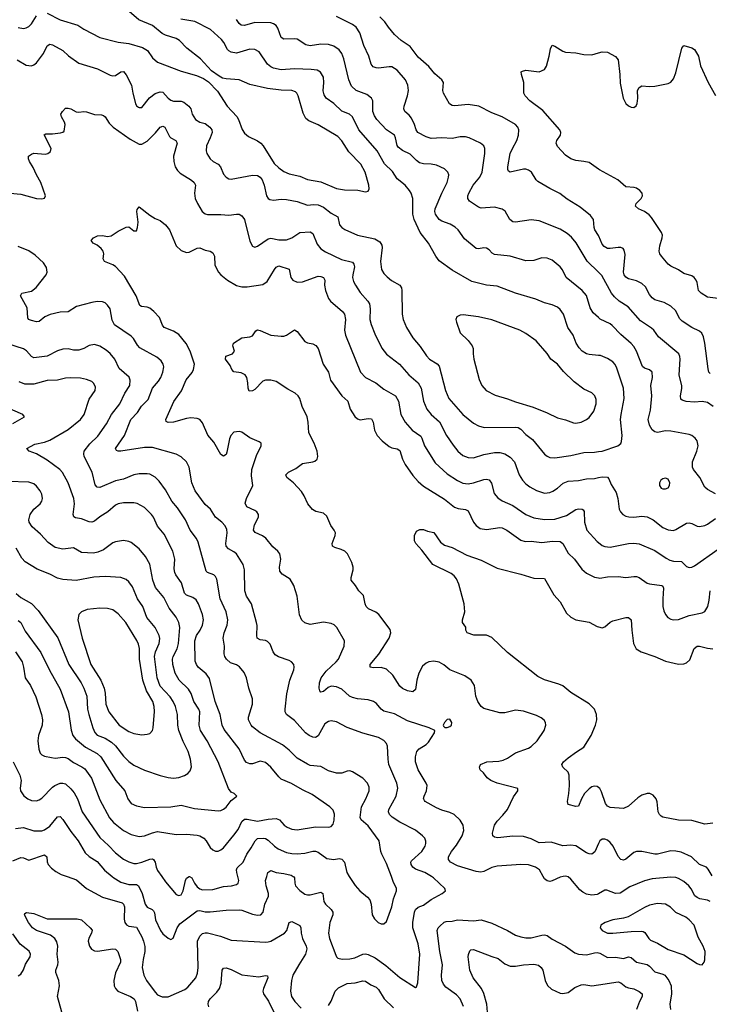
# Model space of a CAD drawing. Header units: inches. Extents: x 884691 to 1028259, y 526745 to 653629.
# Tile 77 of 241: x 895601 to 900844, y 629029 to 636507. Entities that reach past the tile are written whole.
import ezdxf

# ---------------------------------------------------------------- set-up
doc = ezdxf.new("R2010")
doc.units = ezdxf.units.IN
doc.header["$MEASUREMENT"] = 0
for name, color, linetype in [('A8692', 7, 'Continuous'), ('A8693', 7, 'Continuous'), ('A9602', 7, 'Continuous'), ('A9603', 7, 'Continuous')]:
    doc.layers.add(name, color=color, linetype=linetype)

msp = doc.modelspace()

# ---------------------------------------------------------------- linework, layer by layer
at = {"layer": 'A8692', "color": 6}
for points, elevation in [([(895962.5, 630000), (896034.3, 629974.3), (896110.1, 629910), (896230, 629842.3), (896379.3, 629799.3), (896390.5, 629790.5), (896398.9, 629770), (896395, 629675), (896400.8, 629650), (896413.2, 629633.2), (896430, 629623.1), (896490, 629614.9), (896530, 629541.9), (896541.7, 629510), (896551.6, 629468.4), (896553.6, 629430), (896539.3, 629370), (896531.7, 629310), (896544.2, 629250), (896565.8, 629210), (896630, 629121.7), (896650, 629101.4), (896685, 629085), (896730, 629086.1), (896857.3, 629142.7), (896879.2, 629160.8), (896939.6, 629230), (896953.5, 629266.5), (896959.3, 629310), (896953.6, 629510), (896970, 629545.9), (896990, 629567), (897010, 629573.1), (897030, 629571.9), (897126.7, 629546.7), (897210, 629516.4), (897470, 629500.4), (897490, 629503), (897510, 629510.2), (897614.5, 629570), (897631.7, 629590), (897650, 629651.4), (897670, 629659.2), (897730, 629628.9), (897738.9, 629610), (897741, 629570), (897749.9, 629530), (897779.7, 629470), (897784.7, 629450), (897773.5, 629410), (897722.2, 629330), (897678, 629250), (897667.9, 629210), (897661.1, 629130), (897667.3, 629090), (897691.7, 629051.7), (897740.1, 629000.1)], 3000), ([(896303.6, 630000), (896310, 629994.7), (896370, 629958), (896430, 629939), (896490, 629940.1), (896503.3, 629930), (896532.2, 629870), (896555.7, 629790), (896570, 629768.4), (896608.7, 629748.7), (896618.7, 629738.7), (896625.4, 629725.4), (896634.9, 629670), (896672.9, 629590), (896690, 629563.7), (896730, 629531.2), (896750, 629521.3), (896768.1, 629531.9), (896799.3, 629610), (896819.2, 629640.8), (896950, 629739.4), (896970, 629742), (897010, 629732.7), (897050, 629730.8), (897170, 629744.8), (897270, 629746.8), (897290, 629744), (897370, 629713), (897410, 629706.6), (897433.9, 629710), (897451.7, 629728.3), (897464.3, 629790), (897492.1, 629850), (897492.8, 629870), (897474.9, 629930), (897470.5, 629970), (897479.3, 630000)], 3100), ([(896681.6, 630000), (896710, 629959.4), (896790, 629864.4), (896810, 629854.8), (896830, 629860.8), (896843.9, 629890), (896860.9, 629970), (896870, 629987.1), (896888.9, 630000)], 3200), ([(896891.4, 630000), (896910, 629990.6), (896930, 629949.7), (896950, 629921.4), (896970, 629905.4), (896990, 629898.3), (897070, 629900.4), (897150, 629924.2), (897211.4, 629928.6), (897250, 629940.4), (897261.7, 629950), (897267.2, 629970), (897259.4, 630000)], 3200), ([(897682.1, 630000), (897691.4, 629990), (897691.9, 629950), (897698.7, 629930), (897730, 629892.7), (897770, 629866.3), (897790, 629859.8), (897810, 629860), (897890, 629880.8), (897906.8, 629870), (897913.6, 629810), (897926.9, 629790), (897967.9, 629750), (897980.6, 629730), (897980.9, 629710), (897958.7, 629650), (897948.1, 629570), (897957.2, 629530), (898003.7, 629403.7), (898010.1, 629390.1), (898020.9, 629380.9), (898052.4, 629372.4), (898110, 629375), (898150, 629382.9), (898210, 629410), (898230, 629411.7), (898250, 629406.6), (898302.7, 629382.7), (898384.8, 629324.8), (898490, 629234.2), (898610, 629156.1), (898618.4, 629161.6), (898626.7, 629193.3), (898642.6, 629410), (898631.2, 629490), (898589.6, 629610), (898590, 629650), (898602, 629730), (898610, 629750.5), (898630, 629767.8), (898670, 629781.9), (898730, 629825), (898812.7, 629870), (898837.3, 629890), (898831.9, 629910), (898747.8, 629990), (898731.3, 630000)], 3100), ([(898106.4, 630000), (898151.1, 629931.1), (898186.5, 629890), (898244.2, 629844.2), (898262, 629822), (898274.2, 629790), (898280.8, 629710), (898297.6, 629677.6), (898326.2, 629650), (898350, 629639.8), (898370, 629639.5), (898390, 629658), (898431.2, 629768.8), (898443.4, 629830), (898465.3, 629890), (898464.8, 629910), (898441.2, 629961.2), (898426.7, 630000)], 3200), ([(899733, 630000), (899710, 629995.3), (899650, 629967.2), (899630, 629963), (899610, 629966.5), (899590, 629983.6), (899580.7, 630000)], 3000), ([(900000, 629869.4), (899990, 629864.2), (899950, 629859.6), (899910, 629866.8), (899881.1, 629881.1), (899859.6, 629899.6), (899790, 629978.7), (899770, 629996.4), (899759.8, 630000)], 3000), ([(895920.7, 628970), (895888.1, 629090), (895905.1, 629170), (895899, 629210), (895875.3, 629270), (895875.6, 629290), (895891.2, 629328.8), (895894.3, 629350), (895885.8, 629410), (895890.2, 629470), (895884.5, 629504.5), (895868.6, 629530), (895835.1, 629555.1), (895730, 629589), (895699.8, 629610), (895669.2, 629650), (895638, 629710), (895640.9, 629719.1), (895653.3, 629726.7), (895710, 629719), (895810, 629678.7), (896037.7, 629677.7), (896071.4, 629670), (896137.5, 629610), (896151.3, 629591.3), (896146.9, 629570), (896127.4, 629532.6), (896122.8, 629510), (896130.9, 629470.9), (896148.1, 629448.1), (896170, 629436.3), (896193, 629433), (896310, 629449.8), (896330, 629447.5), (896346.4, 629430), (896367.5, 629370), (896368.1, 629350), (896328.9, 629268.9), (896318, 629210), (896320.1, 629170), (896328.9, 629148.9), (896348.5, 629128.5), (896443.4, 629090), (896470.7, 629070), (896481.8, 629050), (896496.8, 628976.8)], 2900), ([(898973.9, 629013.9), (898949.5, 629070), (898920.7, 629100.7), (898840.9, 629160.9), (898823.6, 629183.6), (898811.2, 629210), (898807.7, 629250), (898816.2, 629330), (898796.1, 629430), (898774.5, 629590), (898783.1, 629610), (898796.1, 629623.9), (898827.8, 629652.2), (898842.7, 629657.3), (898890, 629659.9), (898930, 629670.8), (899050, 629664.4), (899110, 629670), (899190, 629646), (899310, 629589.4), (899370, 629555.7), (899410, 629541.6), (899450, 629534), (899490, 629533.4), (899570, 629555), (899590, 629557.4), (899610, 629551.8), (899650, 629523.7), (899750.6, 629470.6), (899820.6, 629420.6), (899849, 629409), (899910, 629404.2), (899970, 629420.7), (899990, 629422), (900000, 629419.9)], 3000), ([(895590, 629245.4), (895610, 629257.3), (895630, 629290.2), (895645.8, 629334.2), (895680.5, 629390), (895682.8, 629410), (895672.3, 629432.3), (895605.4, 629485.4), (895550, 629565.7)], 3000), ([(899156.4, 628970), (899152.1, 629030), (899130.7, 629110.7), (899111.1, 629150), (899049.2, 629230), (899023.4, 629290), (899009.9, 629390), (899012, 629408), (899023.5, 629436.5), (899030, 629442.2), (899050, 629446.3), (899190, 629391.5), (899237.3, 629377.3), (899290, 629337.2), (899330, 629320.2), (899370, 629318.2), (899430, 629328.8), (899510, 629333.6), (899545.8, 629325.8), (899564.7, 629310), (899577.1, 629290), (899595.8, 629210), (899612.5, 629172.5), (899644.7, 629144.7), (899710, 629113.8), (899730.4, 629110.4), (899770, 629119.9), (899821.9, 629158.1), (899870, 629178), (899890, 629180.6), (899950, 629168.6), (900000, 629176.3)], 2900), ([(897040.2, 629010), (897035.1, 629030), (897037.6, 629050), (897048.8, 629070), (897099.5, 629120.5), (897120.7, 629150), (897133.6, 629190), (897140.9, 629290), (897150, 629304.1), (897170, 629306.8), (897210, 629294.3), (897290, 629254), (897419.1, 629239.1), (897470, 629249.3), (897486.2, 629246.2), (897488, 629230), (897454.9, 629150), (897450.2, 629130), (897454, 629110), (897493, 629053), (897590, 628855.3)], 2900), ([(897950, 629020.3), (897970, 629052.4), (898000.4, 629130), (898025.1, 629154.9), (898090, 629186.5), (898152.5, 629192.5), (898210, 629206.9), (898230, 629205.3), (898270, 629177.9), (898310, 629159), (898330, 629142), (898372.8, 629070), (898442.9, 629002.9)], 3000)]:
    msp.add_lwpolyline(points, dxfattribs=dict(at, elevation=elevation))
at = {"layer": 'A8693', "color": 6}
for points, elevation in [([(895590, 636447.7), (895630, 636441.4), (895650, 636444.1), (895670, 636455), (895690, 636476.5), (895730, 636536.2)], 3300), ([(895810, 636555.6), (895910, 636504.8), (896044.5, 636464.5), (896090, 636434.9), (896210, 636370.9), (896350, 636336.4), (896430, 636327.2), (896535.5, 636295.5), (896572, 636272), (896610, 636217.2), (896650, 636183.8), (896830, 636115.6), (896944.3, 636084.3), (896999.4, 636059.4), (897036.1, 636036.1), (897105.3, 635965.3), (897179.1, 635850), (897252.8, 635772.8), (897265.6, 635750), (897293.6, 635673.6), (897310, 635646.1), (897339.6, 635619.6), (897410, 635586), (897434, 635570), (897452.5, 635550), (897535.8, 635415.8), (897570, 635383.3), (897610, 635355.4), (897650, 635337.4), (897730, 635317.8), (897790, 635293.2), (897890, 635274.9), (898010, 635224.7), (898070, 635215.3), (898172.8, 635212.8), (898230, 635200.7), (898250, 635203.8), (898258, 635222), (898255.4, 635250), (898226.4, 635350), (898194.4, 635410), (898103.3, 635503.3), (898050, 635586.4), (898019.3, 635619.3), (897870, 635709.4), (897799.9, 635739.9), (897777.7, 635757.7), (897757.3, 635797.3), (897718.2, 635930), (897708.9, 635948.9), (897698.4, 635958.4), (897669.2, 635969.2), (897590, 635970.7), (897485.2, 635985.2), (897350, 636016.2), (897270, 636050.8), (897170, 636057.4), (897144, 636064), (897117.4, 636077.4), (897058.6, 636118.6), (896975.2, 636210), (896871.6, 636291.6), (896816.5, 636350), (896790, 636365.5), (896708.5, 636388.5), (896683.2, 636403.2), (896610, 636463.6), (896506.2, 636506.2), (896432.6, 636570)], 3300), ([(900000, 633957.2), (899930, 633963.9), (899910, 633970), (899878.2, 633990), (899854.4, 634014.4), (899832.4, 634050), (899807.3, 634110), (899768.1, 634170), (899734.2, 634270), (899710, 634305.6), (899690, 634323.7), (899650, 634342.7), (899590, 634358), (899524.6, 634384.6), (899370, 634430.8), (899230, 634483), (899150, 634490.9), (899038.5, 634518.5), (898890, 634604.6), (898790, 634676.9), (898763.4, 634710), (898708, 634810), (898644.9, 634890), (898600.4, 634990), (898588.6, 635030), (898588.7, 635150), (898575.9, 635190), (898564.5, 635210), (898530.9, 635250), (898470, 635297.9), (898434.5, 635354.5), (898373.7, 635413.7), (898318.3, 635510), (898178.3, 635670), (898130, 635770), (898109.2, 635789.2), (898050, 635812.4), (897990, 635869.7), (897930.8, 635910.8), (897915.4, 635935.4), (897907.3, 635967.3), (897914.4, 636030), (897911.1, 636070), (897888.5, 636108.5), (897862.8, 636122.8), (897817.6, 636130), (897690, 636134.4), (897590, 636127.3), (897530, 636139.9), (897509.3, 636149.3), (897485.4, 636170), (897422.3, 636262.3), (897390, 636279.7), (897350, 636282.2), (897250, 636253.4), (897210, 636259.4), (897190.1, 636270.1), (897180.9, 636280.9), (897153.1, 636333.1), (897135.5, 636355.5), (897052, 636432), (896932.4, 636492.4), (896826.5, 636510)], 3200), ([(900000, 634246), (899960.8, 634280.8), (899938.4, 634318.4), (899910, 634411.3), (899876.3, 634450), (899754.9, 634550), (899728, 634608), (899710.5, 634630.5), (899650, 634679.9), (899610, 634696.5), (899570, 634698.4), (899510, 634679.4), (899450, 634675.7), (899330, 634711.3), (899210, 634723.3), (899193.2, 634733.2), (899170, 634759), (899150, 634773.2), (899130, 634774.7), (899090, 634767.2), (899070, 634770.6), (898981.6, 634841.6), (898935.3, 634910), (898911.9, 634931.9), (898873.5, 634953.5), (898810, 634976.6), (898790.7, 634990), (898763, 635030), (898757.9, 635050), (898759.6, 635070), (898810.5, 635189.5), (898851, 635271), (898861.8, 635310), (898862.2, 635330), (898856, 635350), (898830, 635375.6), (898770, 635403.3), (898730, 635410.6), (898670, 635411.3), (898641.1, 635421.1), (898617.6, 635437.6), (898570, 635485.8), (898510, 635514.8), (898478.6, 635538.6), (898470, 635550.9), (898459, 635610), (898449.5, 635629.5), (898390.3, 635670.3), (898316.6, 635750), (898297.8, 635777.8), (898284.7, 635810), (898284.6, 635890), (898276.7, 635910), (898239.2, 635939.2), (898158.4, 635970), (898123, 636003), (898103.5, 636050), (898065.9, 636210), (898049.8, 636249.8), (898030, 636278.5), (897990, 636306), (897950, 636318), (897890, 636321), (897809.4, 636309.4), (897777.3, 636317.3), (897710, 636359), (897690, 636362.9), (897610, 636358.5), (897590, 636370.7), (897562.5, 636442.5), (897550, 636463.2), (897530, 636476.8), (897510, 636482.6), (897390, 636484.9), (897310, 636462.6), (897286, 636466), (897270, 636477.5), (897249, 636509)], 3100), ([(900000, 634589.9), (899914.4, 634674.4), (899832.1, 634812.1), (899795.6, 634855.6), (899763.7, 634883.7), (899710, 634916.4), (899550, 634980.1), (899490, 634987.9), (899370.3, 634970.3), (899350, 634972.9), (899327.2, 634990), (899292.9, 635052.9), (899269.2, 635069.2), (899210, 635083.5), (899110, 635074.9), (899090, 635083.2), (899021.7, 635130), (899007.9, 635150), (899008.8, 635170), (899016.6, 635190), (899049.1, 635250), (899098.6, 635310), (899116, 635350), (899138.1, 635490), (899136.9, 635530), (899128.9, 635548.9), (899103.6, 635570), (899018.1, 635610), (898990, 635618.3), (898950, 635617.6), (898890, 635605.2), (898810, 635609.6), (898730, 635605.6), (898690, 635616.7), (898628.9, 635650), (898615.1, 635670), (898603.7, 635710), (898579.8, 635759.8), (898562.1, 635782.1), (898529.9, 635810), (898520.7, 635830), (898523, 635850), (898550.2, 635930), (898556.3, 635970), (898551.5, 636010), (898532.9, 636050), (898470, 636124.4), (898430, 636149), (898410, 636150.2), (898330, 636139.2), (898310, 636140.3), (898287.5, 636150), (898273.5, 636170), (898255.3, 636230), (898218.4, 636310), (898188.1, 636408.1), (898159.3, 636450), (898130.4, 636470.4), (898010, 636532.4)], 3000), ([(900000, 634868.3), (899973.8, 634910), (899967.1, 634930), (899964.3, 634990), (899940.5, 635020.5), (899862.6, 635082.6), (899763.1, 635143.1), (899706.7, 635186.7), (899630, 635224.6), (899538.9, 635278.9), (899527.1, 635290), (899491, 635350), (899470, 635364.6), (899450, 635371), (899430, 635370.9), (899330, 635350), (899317.9, 635357.9), (899311, 635370), (899312, 635390), (899330.4, 635490), (899346.8, 635530), (899381.1, 635590), (899394.1, 635630), (899394.5, 635670), (899387.1, 635690), (899370, 635710.5), (899269.4, 635769.4), (899190, 635800.6), (899090.7, 635850.7), (899010, 635863.1), (898910, 635853.4), (898890, 635855.9), (898867.5, 635867.5), (898823.4, 635950), (898817.6, 635970), (898822.6, 636030), (898811.5, 636050), (898756.2, 636096.2), (898710.4, 636150.4), (898630, 636222.1), (898570, 636303.8), (898500.5, 636350), (898450, 636395.6), (898403.9, 636450), (898376.6, 636490), (898339, 636530)], 2900), ([(895582.4, 636202.4), (895650, 636161.8), (895690, 636156), (895710, 636163.5), (895730, 636180.2), (895782.4, 636250), (895810, 636309), (895830, 636321.2), (895850, 636315.7), (895930, 636272.8), (895972.3, 636232.3), (896050, 636177.2), (896192.8, 636132.8), (896290, 636084.9), (896310, 636080.6), (896330, 636084.1), (896370, 636111.4), (896390, 636114.3), (896410, 636089.6), (896452.2, 636010), (896460.7, 635950), (896482, 635870), (896490, 635853.4), (896503.4, 635843.4), (896510, 635839.3), (896530, 635840.4), (896587.5, 635912.5), (896630, 635946.1), (896670, 635958.3), (896690, 635955.7), (896730, 635910.1), (896750, 635895.4), (896770, 635888.1), (896830, 635888.4), (896850, 635880.1), (896887.5, 635850), (896903.4, 635830), (896912.6, 635790), (896939, 635750), (896969.9, 635729.9), (897010, 635718.2), (897046.6, 635690), (897061.5, 635670), (897063.3, 635650), (897050.3, 635610), (897022.5, 635550), (897018.2, 635510), (897023.1, 635490), (897050, 635449.7), (897071.3, 635431.3), (897110, 635409), (897127.7, 635390), (897150, 635334.7), (897170, 635310), (897190, 635298.7), (897210, 635295.9), (897370, 635325.3), (897410, 635323.5), (897430, 635312.2), (897445.3, 635290), (897459.8, 635250), (897476.8, 635170), (897489.1, 635150), (897502.3, 635142.3), (897530, 635136.5), (897590, 635143.2), (897630, 635141.9), (897710, 635127.5), (897790, 635097.5), (897835.8, 635104.2), (897870, 635100.1), (897910, 635082.2), (897970, 635039), (898020.6, 635010), (898032.7, 634950), (898049.7, 634929.7), (898072.9, 634912.9), (898170, 634869.6), (898301.8, 634841.8), (898339, 634819), (898354.6, 634794.6), (898357.5, 634777.5), (898343.3, 634670), (898352.2, 634610), (898370, 634579.9), (898393.6, 634553.6), (898427.1, 634527.1), (898490, 634490.8), (898502.8, 634470), (898506.3, 634450), (898507.8, 634270), (898515.9, 634230), (898541.6, 634170), (898589.5, 634090), (898644.6, 634024.6), (898693.7, 633953.7), (898715.6, 633930), (898774.6, 633894.6), (898790, 633876.3), (898837, 633690), (898863.1, 633630), (898970, 633508.3), (899050, 633443.5), (899090, 633423.1), (899131.1, 633411.1), (899370, 633412.7), (899390, 633409.4), (899410, 633397.7), (899450, 633356.7), (899499.4, 633319.4), (899590, 633208.2), (899610, 633192.1), (899630, 633183.3), (899670, 633180.6), (899790, 633197.1), (899890, 633219.9), (899970, 633222), (900000, 633226.5)], 3200), ([(900000, 635372.7), (899930, 635421.7), (899890, 635431.2), (899830, 635437.5), (899790, 635450.4), (899750, 635477.7), (899690, 635543.9), (899679.5, 635570), (899684, 635590), (899712.7, 635630), (899714.5, 635650), (899706.3, 635670), (899577.7, 635817.7), (899478.9, 635890), (899444.3, 635930), (899434.4, 635950), (899433.5, 636030), (899414.7, 636090), (899413.3, 636110), (899422.8, 636117.2), (899450, 636123), (899549.2, 636110.8), (899590, 636127.8), (899604.7, 636155.3), (899625.8, 636230), (899635.4, 636284.6), (899650, 636312.4), (899670, 636306.7), (899729.1, 636269.1), (899750, 636261.5), (899830, 636256.2), (899890, 636241.6), (899950, 636239.2), (900000, 636254.6)], 2800), ([(895530, 635190.8), (895610, 635182.2), (895730, 635149.2), (895770, 635146.6), (895790, 635152.8), (895797.1, 635170), (895762.1, 635270), (895728.2, 635330), (895704.2, 635384.2), (895675.5, 635430), (895667.4, 635450), (895668.3, 635470), (895690, 635486.9), (895710, 635493.6), (895794.4, 635485.6), (895814.3, 635490), (895834.5, 635505.5), (895840.7, 635530), (895788.3, 635631.7), (895800.2, 635639.8), (895850, 635640.1), (895912.3, 635647.7), (895928.1, 635651.9), (895938.3, 635661.7), (895947.6, 635710), (895943, 635730), (895918.7, 635770), (895915.2, 635790), (895926, 635810), (895950, 635835.3), (895970, 635835.9), (895990, 635829.7), (896030, 635807.5), (896050, 635803.7), (896089.6, 635810.4), (896110, 635808.2), (896170, 635786.6), (896223.4, 635783.4), (896238.6, 635778.6), (896251.8, 635770), (896281, 635721), (896310.9, 635690), (896440.5, 635600.5), (896510, 635561.8), (896530, 635561.6), (896570, 635584.9), (896633.3, 635646.7), (896670, 635692), (896690, 635699), (896703.4, 635690), (896739.5, 635619.5), (896749.1, 635609.1), (896788.5, 635590), (896798.4, 635570), (896770.3, 635470), (896772, 635430), (896784.4, 635390), (896801.7, 635361.7), (896821.4, 635341.4), (896907.9, 635287.9), (896928.8, 635270), (896936.8, 635250), (896930.8, 635190), (896936, 635150), (896951.8, 635111.8), (896988.8, 635050), (897010, 635033.5), (897030, 635026.9), (897130, 635028.6), (897190, 635022.2), (897250, 635031.3), (897270, 635029), (897290, 635016.8), (897309.5, 634989.5), (897350, 634824.9), (897370, 634786.8), (897390, 634780.8), (897410, 634787.2), (897490, 634843), (897510, 634847), (897570, 634835.3), (897630, 634836.5), (897670.8, 634849.2), (897730, 634891.2), (897810, 634895.6), (897830, 634884.3), (897862.8, 634802.8), (897890, 634767), (897924.9, 634744.9), (898046.8, 634686.8), (898130, 634665.9), (898141.9, 634650), (898145.6, 634630), (898132.8, 634570), (898132.1, 634550), (898139.6, 634519.6), (898153.8, 634490), (898190, 634435.8), (898248.7, 634370), (898259.3, 634350), (898265.8, 634310), (898263.4, 634230), (898271.9, 634191.9), (898300.3, 634120.3), (898353, 634013), (898390, 633966), (898487.7, 633890), (898559.6, 633810), (898630, 633749.5), (898652.6, 633710), (898670.2, 633610), (898695.8, 633550), (898729.5, 633510), (898793.7, 633453.7), (898846, 633350), (898896, 633276), (898932.4, 633230), (898970, 633197), (899010, 633182.3), (899050, 633180.6), (899130, 633205.7), (899210, 633219.2), (899250, 633221.2), (899290, 633210.5), (899330, 633183.8), (899362.4, 633150), (899397.7, 633050), (899424.5, 633010), (899450, 632982), (899479.3, 632959.3), (899530, 632930.8), (899590, 632910.8), (899630, 632916.7), (899653.3, 632926.7), (899689.8, 632950.2), (899733.4, 632986.6), (899770, 633002.3), (899850, 633008.7), (899910, 633019.6), (899970, 633022.6), (900000, 633029.2)], 3100), ([(899580.7, 630000), (899551.4, 630051.4), (899521.4, 630070), (899470, 630088), (899410.8, 630090.8), (899230, 630078.8), (899190, 630067.9), (899130, 630037.5), (899107.4, 630032.6), (899070, 630038.3), (898930, 630081.8), (898877.1, 630110), (898860.9, 630130), (898862.1, 630150), (898883.1, 630190), (898921.5, 630238.5), (898965.5, 630310), (898978.7, 630350), (898973, 630390), (898949.1, 630429.1), (898904.6, 630470), (898870, 630487.3), (898810, 630504), (898770, 630520.5), (898684.8, 630570), (898678.3, 630578.3), (898671.9, 630591.9), (898675.1, 630610), (898692.9, 630650), (898698.2, 630690), (898690.6, 630710), (898629.2, 630810), (898609.4, 630870), (898609, 630910), (898619.4, 630950), (898636.8, 630970), (898690, 631002.1), (898710, 631020.7), (898753.6, 631090), (898757.7, 631110), (898713.5, 631130), (898550, 631182.8), (898450, 631236.6), (898370, 631256.1), (898350, 631270), (898314.4, 631314.4), (898290, 631330), (898250, 631341.5), (898170, 631349.3), (898130, 631359.7), (898109.3, 631370), (898050, 631421.9), (898010, 631441.2), (897970, 631445.4), (897945.2, 631434.8), (897910, 631404.8), (897890, 631400.4), (897881.7, 631410), (897877.7, 631430), (897881.2, 631470), (897893.9, 631510), (897930, 631560.7), (898007.6, 631630), (898023.9, 631650), (898067.6, 631750), (898069.2, 631790), (898011.3, 631891.3), (897990.8, 631910.8), (897970, 631921.9), (897910, 631931.1), (897810, 631914.2), (897770, 631926), (897747, 631947), (897728, 631988), (897710.8, 632130), (897684.5, 632210), (897657.4, 632257.4), (897595.9, 632295.9), (897579.5, 632319.5), (897576.8, 632350), (897586.1, 632410), (897578.7, 632450), (897564, 632470), (897524.7, 632504.7), (897473, 632570), (897447.3, 632587.3), (897392.5, 632612.5), (897378.7, 632630), (897385.3, 632670), (897416.6, 632730), (897416, 632750), (897403.1, 632770), (897390, 632779.5), (897327.6, 632807.6), (897315.4, 632835.4), (897324.4, 632870), (897373.1, 632970), (897362.9, 633042.9), (897365.5, 633090), (897402.4, 633197.6), (897437.2, 633270), (897437.7, 633290), (897421.2, 633301.2), (897350, 633330.9), (897290, 633373.5), (897270, 633379.1), (897230, 633373.6), (897205.1, 633350), (897195.8, 633324.2), (897177.2, 633222.8), (897170, 633205.8), (897150, 633192.2), (897130, 633203.9), (897077.9, 633297.9), (897032.7, 633352.7), (896990, 633446.6), (896970, 633470), (896950, 633478.2), (896902.6, 633482.6), (896870, 633478.4), (896770, 633451.4), (896730, 633448.3), (896716, 633456), (896711.7, 633470), (896773.6, 633606.4), (896830.8, 633689.2), (896867, 633773), (896911.5, 633828.5), (896923.1, 633850), (896930.2, 633890), (896898.3, 633990), (896867.2, 634047.2), (896810, 634115.3), (896770, 634142.5), (896699.9, 634170), (896687.8, 634187.8), (896664.2, 634244.2), (896621.7, 634290), (896590, 634315.6), (896570, 634324.6), (896528.1, 634328.1), (896515.3, 634335.3), (896488, 634410), (896399, 634559), (896330, 634632), (896310, 634644.8), (896244.8, 634670), (896237.1, 634690), (896240.7, 634730), (896235, 634750), (896221.3, 634770), (896190, 634794.2), (896160.5, 634810), (896144.4, 634830), (896163.6, 634850), (896194, 634866), (896230, 634867.5), (896270, 634860.2), (896295.6, 634864.4), (896350, 634901.3), (896410, 634932.6), (896430, 634932.8), (896470, 634904), (896490, 634904.2), (896498.1, 634930), (896501.7, 634970), (896491.8, 635050), (896494.7, 635065.3), (896510, 635086.3), (896590, 635021.5), (896630, 634998), (896670, 634983), (896710, 634950.1), (896739.5, 634910), (896791, 634790), (896830, 634754.4), (896870, 634738.6), (896890, 634740.9), (896950, 634772), (896970, 634773.5), (897010, 634757), (897050, 634750.4), (897070, 634737.5), (897081.7, 634710), (897083.7, 634643.7), (897113.8, 634590), (897131.5, 634570), (897180.8, 634530), (897250, 634489.6), (897290, 634479.2), (897330, 634478), (897450, 634496.1), (897481.7, 634518.3), (897537.2, 634610), (897550, 634626.9), (897570, 634636.6), (897650, 634613.5), (897662.3, 634550), (897677.7, 634530), (897710, 634512.7), (897750, 634517.2), (897870, 634558.4), (897890, 634557.8), (897910.4, 634550), (897921, 634530), (897919.2, 634490), (897926.6, 634450), (897947.9, 634390), (897965, 634370), (898055.3, 634290), (898070.3, 634270), (898076.9, 634230), (898071.3, 634150), (898078.5, 634110), (898191.5, 633830), (898229, 633789), (898309.1, 633749.1), (898370, 633701.4), (898458.4, 633650), (898481.7, 633610), (898499.5, 633510), (898530.8, 633450), (898585.8, 633390), (898650, 633343.6), (898658.9, 633330), (898679.7, 633270), (898760.6, 633140.6), (898850, 633058.7), (898930, 633006.8), (898970, 632988), (899010, 632981.5), (899050, 632988.8), (899130, 633016.3), (899150, 633017.9), (899170, 633011.8), (899186.9, 632986.9), (899207.6, 632910), (899236.1, 632876.1), (899270, 632853.9), (899350, 632816.5), (899450, 632749.3), (899510, 632723.1), (899590, 632711.9), (899670, 632714.1), (899757.7, 632742.3), (899830, 632787.5), (899850, 632792), (899877.8, 632790), (899885.8, 632785.8), (899892.7, 632772.7), (899893.5, 632690), (899911.4, 632631.4), (899990, 632544.9), (900000, 632537.3)], 3000), ([(898731.3, 630000), (898682.1, 630030), (898610, 630054.8), (898590.2, 630070), (898576.7, 630090), (898573.8, 630110), (898580, 630120), (898658.2, 630190), (898684.2, 630230), (898689.7, 630250), (898688.8, 630268.8), (898679.8, 630290), (898662.6, 630310), (898610, 630351.2), (898490, 630411.9), (898431.6, 630451.6), (898411.2, 630471.2), (898404, 630490), (898407.8, 630510), (898462.7, 630610), (898476.9, 630670), (898468.6, 630710), (898408.4, 630850), (898401.7, 630890), (898396.9, 630990), (898390.4, 631010.4), (898370, 631034.1), (898330, 631056.9), (898210, 631087.8), (898090, 631131.6), (898010, 631173.5), (897970, 631181.6), (897950, 631178.2), (897921.6, 631158.4), (897870, 631068.2), (897850, 631056.2), (897830, 631058.1), (897802, 631070), (897773, 631090), (897690, 631185.3), (897629.9, 631230), (897619, 631250), (897618.5, 631270), (897631.8, 631388.2), (897655.4, 631490), (897685.4, 631570), (897688.8, 631590), (897684.8, 631610), (897667.3, 631630), (897650, 631640.2), (897569.3, 631669.3), (897544.3, 631684.3), (897527.1, 631707.1), (897504.3, 631764.3), (897485.9, 631785.9), (897470, 631793.1), (897430, 631797.5), (897407.4, 631810), (897402.8, 631830), (897405.9, 631905.9), (897401, 631930), (897362.5, 632070), (897326.3, 632130), (897311.6, 632170), (897310.5, 632330), (897299.7, 632370), (897250, 632449.9), (897230, 632466.2), (897188.5, 632488.5), (897171.9, 632510), (897168.6, 632530), (897177.8, 632610), (897174.9, 632634.9), (897162.9, 632662.9), (897139.2, 632690), (897090.5, 632730), (897052, 632790), (897010, 632824.1), (896934.8, 632930), (896910.8, 632990), (896890, 633109.8), (896870, 633148.4), (896830, 633187.2), (896790, 633207.4), (896610, 633257.9), (896550, 633257.2), (896370.2, 633230.2), (896349.7, 633230), (896336, 633236), (896330.7, 633250), (896397.1, 633350), (896446.4, 633470), (896495.8, 633524.2), (896527.7, 633572.3), (896577, 633623), (896612.1, 633707.9), (896657.6, 633762.4), (896674.6, 633790), (896689.8, 633830), (896695.8, 633870), (896692, 633892), (896677.4, 633917.4), (896644.9, 633944.9), (896515.2, 634015.2), (896496.5, 634036.5), (896466.4, 634086.4), (896450, 634103.5), (896323.2, 634190), (896304.6, 634224.6), (896290, 634310.4), (896270, 634340.1), (896250, 634356.3), (896230, 634365.4), (896190, 634368), (896150, 634359.8), (896032.1, 634327.9), (895970.6, 634289.4), (895910, 634285), (895832.2, 634267.8), (895793.7, 634250), (895750, 634214.8), (895730, 634212.4), (895690, 634222.5), (895669.6, 634229.6), (895662.8, 634242.8), (895658.3, 634318.3), (895607, 634410), (895617.4, 634430), (895690, 634445.9), (895726.9, 634473.1), (895803.3, 634570), (895810.2, 634590), (895805.7, 634625.7), (895781.1, 634661.1), (895719.8, 634719.8), (895671.5, 634751.5), (895590, 634785.7)], 3100), ([(900000, 630249.5), (899972.3, 630187.7), (899949.3, 630170.7), (899930, 630171.2), (899910, 630179.2), (899830, 630232.7), (899790, 630237.2), (899730, 630232.7), (899641, 630261), (899550, 630255.2), (899490, 630286.4), (899430, 630305.1), (899350, 630306.8), (899234.7, 630294.7), (899210, 630298.7), (899196.9, 630310), (899194.2, 630330), (899210.3, 630390), (899230, 630420.6), (899274.1, 630465.9), (899308.4, 630510), (899355.7, 630604.3), (899388.8, 630650), (899388.2, 630668.2), (899230, 630709), (899182.2, 630730), (899154.2, 630750), (899127.9, 630787.9), (899102.6, 630810), (899095.6, 630830), (899103.9, 630850), (899152.3, 630870), (899243.9, 630876.1), (899276.8, 630883.2), (899310, 630898.2), (899370, 630940.3), (899470, 630974.9), (899490, 630986.2), (899535, 631030), (899589.2, 631110), (899600.8, 631150), (899597.6, 631170), (899586.9, 631186.9), (899565, 631205), (899530, 631222.3), (899430, 631254.9), (899370, 631262.6), (899290, 631243.8), (899250, 631242.7), (899130, 631276.9), (899110, 631290.9), (899083.5, 631330), (899069, 631370), (899057.3, 631450), (899032.4, 631492.4), (898985, 631525), (898870.9, 631570), (898826.5, 631606.5), (898790, 631627.2), (898750, 631634.2), (898710.5, 631629.5), (898690, 631620.1), (898663.6, 631596.4), (898635.9, 631544.1), (898621.3, 631490), (898610, 631421.3), (898590, 631403.2), (898550, 631408.9), (898510, 631427.9), (898490, 631444.5), (898438.8, 631530), (898390, 631575), (898350, 631586.1), (898290, 631584), (898264.5, 631590), (898264.9, 631610), (898332.2, 631687.8), (898410.2, 631810), (898422.4, 631850), (898417.1, 631877.1), (898330.7, 631990.7), (898307.9, 632007.9), (898253.5, 632033.5), (898235.1, 632050), (898226.4, 632070), (898214.1, 632134.1), (898179.1, 632170), (898154.2, 632210), (898121.5, 632250), (898120.1, 632270), (898136.9, 632330), (898136.2, 632350), (898125.7, 632385.7), (898094.1, 632450), (898074, 632470), (898044.2, 632484.2), (897997.8, 632497.8), (897978.7, 632510), (897976.9, 632530), (897999.2, 632590), (898001.4, 632610), (897992.8, 632630), (897966.7, 632666.7), (897937.1, 632737.1), (897910, 632760.2), (897852.6, 632772.6), (897827.3, 632787.3), (897791.4, 632831.4), (897764.4, 632890), (897743.2, 632923.2), (897683.7, 632990), (897632.4, 633030), (897624.1, 633050), (897645.1, 633070), (897700.4, 633099.6), (897750, 633136.8), (897830, 633149), (897844.9, 633155.1), (897861.9, 633170), (897868.1, 633190), (897861.4, 633230), (897840.8, 633290), (897798.6, 633370), (897793.4, 633450), (897786.1, 633490), (897748.1, 633570), (897730.6, 633630.6), (897719.2, 633650), (897695, 633670), (897640.3, 633700.3), (897550, 633760.3), (897510, 633770.6), (897470.3, 633769.7), (897450, 633762.4), (897390, 633699.8), (897370, 633688.4), (897346.9, 633686.9), (897337.2, 633710), (897336.8, 633750), (897329.2, 633789.2), (897316.5, 633810), (897285.5, 633825.5), (897230, 633832.9), (897214.3, 633850), (897200.2, 633880.2), (897166.3, 633930), (897167.9, 633952.1), (897219.6, 633970), (897234.7, 633990), (897222, 634030), (897225.6, 634050), (897289.1, 634090.9), (897350, 634099.2), (897370, 634106.6), (897396.3, 634143.7), (897408.1, 634151.9), (897430, 634147.3), (897510, 634111), (897590, 634103), (897610, 634103.5), (897630, 634110.2), (897690, 634152.4), (897710, 634138), (897770, 634063.4), (897790, 634051.9), (897830, 634044.4), (897853.6, 634033.6), (897869.1, 634009.1), (897908.1, 633890), (897949, 633830), (897964.8, 633770), (898050, 633650.8), (898095, 633610), (898113.2, 633550), (898150, 633494.7), (898170, 633476.4), (898190, 633469.3), (898250, 633477.6), (898275.1, 633475.1), (898288.6, 633450), (898298, 633390), (898319.9, 633350), (898357.3, 633310), (898410, 633266.3), (898430, 633256), (898470, 633247.4), (898490, 633236.1), (898510.2, 633170.2), (898532.4, 633130), (898590, 633046.5), (898630, 633001.1), (898670, 632964.8), (898830, 632866), (898906.2, 632806.2), (898934.1, 632794.1), (898990, 632786.8), (899010, 632777.1), (899051.1, 632691.1), (899070, 632666.9), (899102.8, 632642.8), (899150, 632635.2), (899250, 632649.6), (899270, 632647.5), (899305.4, 632630), (899410, 632555.1), (899443.7, 632543.7), (899490, 632546.6), (899570, 632537), (899652.2, 632547.8), (899710, 632544.6), (899729.2, 632529.2), (899770, 632456.8), (899817.9, 632410), (899873.7, 632333.7), (899910, 632303.4), (899970, 632272.4), (900000, 632267.1)], 2900), ([(898426.7, 630000), (898390, 630098.1), (898353, 630170), (898346.1, 630190), (898334.1, 630270), (898250, 630385.2), (898195.8, 630430), (898189, 630449), (898199.7, 630530), (898233.5, 630590), (898258.2, 630650), (898258.1, 630678.1), (898244.9, 630710), (898210, 630746.3), (898130, 630796), (898110, 630802.1), (898090, 630800.6), (898050, 630785.6), (898010, 630785.8), (897950, 630802), (897890, 630836.4), (897810, 630844.3), (897790, 630852.7), (897710, 630899.2), (897650, 630960.1), (897599.7, 630999.7), (897428.6, 631090), (897370, 631136.6), (897360.1, 631150), (897341.3, 631190), (897340, 631210), (897370.2, 631310), (897371.6, 631350), (897343.5, 631430), (897326.3, 631510), (897306.6, 631550), (897272.8, 631592.8), (897250, 631606.7), (897203.7, 631623.7), (897173.1, 631650), (897159.7, 631670), (897155.6, 631690), (897158.6, 631750), (897148.6, 631810), (897156.1, 631850), (897177.9, 631910), (897183.4, 631950), (897169.8, 632010), (897124.3, 632110), (897098.9, 632258.9), (897090, 632277.2), (897076.4, 632290), (897030, 632307.6), (897019.9, 632319.9), (896958.1, 632538.1), (896946.3, 632566.3), (896898.1, 632630), (896860.5, 632710), (896800.3, 632800.3), (896758.8, 632850), (896710, 632937.6), (896662.5, 633002.5), (896630, 633032.3), (896590, 633055.2), (896570, 633059.4), (896510, 633058), (896470, 633050.3), (896390, 633016.4), (896330, 633004.4), (896210, 632953.1), (896190, 632955.8), (896174.2, 632974.2), (896153, 633070), (896091.8, 633190), (896088.1, 633210), (896091.9, 633230), (896134.9, 633285.1), (896194.8, 633345.2), (896261.2, 633438.8), (896300.3, 633510), (896362.6, 633590), (896400.9, 633670), (896438.1, 633730), (896442.1, 633770), (896432.4, 633792.4), (896358.1, 633858.1), (896323.4, 633930), (896290, 633972.1), (896258, 633998), (896210, 634027.6), (896170, 634040.6), (896130, 634033.3), (896087.7, 634010), (896050, 633996.8), (896010, 633997.3), (895970, 634006.7), (895930, 634004.7), (895890, 633992.8), (895810, 633950.9), (895710, 633939.2), (895690, 633948.2), (895652.3, 633992.3), (895630, 634006.2), (895510, 634045.6)], 3200), ([(895570, 631706.3), (895619.3, 631630), (895630.8, 631590), (895644.2, 631510), (895683.4, 631450), (895723.7, 631363.7), (895768.4, 631230), (895775, 631190), (895772.1, 631150), (895745.6, 631070), (895739.6, 631030), (895747.3, 630967.3), (895757.4, 630937.4), (895770, 630923.6), (895790, 630914.1), (895842.9, 630902.9), (895870, 630899.5), (895930, 630906.6), (895950, 630904.7), (895970, 630896.7), (896010, 630866.2), (896073.8, 630833.8), (896096.7, 630816.7), (896146, 630746), (896210, 630583.3), (896284.8, 630444.8), (896314.1, 630410), (896390, 630350.7), (896450, 630319.3), (896510, 630304.5), (896550, 630310.2), (896610, 630332.7), (896650, 630340.8), (896790, 630319.1), (896870, 630321.6), (896950, 630315.2), (896970, 630309.9), (897002.2, 630290), (897019.9, 630270), (897050, 630221.5), (897070, 630203.6), (897090, 630193.5), (897110, 630193), (897130, 630202), (897150, 630218.6), (897230, 630313.1), (897262.5, 630357.5), (897290, 630418.9), (897310, 630434.5), (897330, 630436.5), (897410, 630421.1), (897490, 630436.3), (897550, 630439.7), (897576.6, 630430), (897611, 630391), (897634, 630374), (897670, 630359.6), (897710, 630354), (897850, 630377.3), (897950, 630375.9), (897970, 630380.3), (897983.7, 630396.3), (897991.1, 630428.9), (897993.5, 630473.5), (897983.1, 630503.1), (897959.9, 630530), (897824.1, 630624.1), (897750, 630657.6), (897667.1, 630707.1), (897590, 630738.8), (897570, 630756.9), (897510, 630831.2), (897470, 630865.4), (897430, 630876.2), (897370, 630856.9), (897350, 630856.6), (897326.1, 630866.1), (897310, 630884.4), (897269.1, 630969.1), (897156.4, 631116.4), (897140.5, 631150), (897125, 631230), (897088, 631330), (897044.7, 631504.7), (897019.8, 631539.8), (896959.3, 631590), (896945.1, 631610), (896936.1, 631636.1), (896932.5, 631790), (896945.5, 631830), (896972.9, 631870), (896991.8, 631910), (896998.3, 631950), (896990.5, 631990), (896961.5, 632070), (896941.7, 632101.7), (896918.1, 632118.1), (896870, 632135.6), (896853, 632153), (896831.6, 632231.6), (896788.5, 632290), (896779.6, 632310), (896776.7, 632336.7), (896780, 632410), (896766.5, 632470), (896699.7, 632599.7), (896650, 632660.3), (896617.7, 632730), (896604.1, 632750), (896550, 632803.3), (896494, 632834), (896470, 632838.6), (896390, 632838.4), (896350, 632831.4), (896330, 632819.7), (896271.7, 632768.3), (896210, 632730.6), (896170, 632698.8), (896150, 632691.3), (896130, 632694.3), (896070, 632716.9), (896024.7, 632724.7), (896012.4, 632732.4), (896006.6, 632750), (896017.6, 632830), (896012.5, 632870), (895970.2, 632990), (895927.4, 633067.4), (895907.2, 633090), (895810, 633162.4), (895730, 633209), (895673.1, 633230), (895655, 633250), (895717.5, 633282.5), (895790, 633298.8), (895830, 633313.6), (895970, 633394.6), (896064.1, 633470), (896092.3, 633510), (896130, 633625.1), (896173.9, 633690), (896176.5, 633716.5), (896164.6, 633744.6), (896150, 633759), (896110, 633775.8), (896063.5, 633783.5), (895990, 633787.6), (895950, 633784.2), (895890, 633769.7), (895810, 633765.8), (895710, 633739.1), (895639.9, 633739.9), (895597.3, 633757.3)], 3300), ([(895550, 633439.5), (895637.7, 633490), (895625.4, 633510), (895430, 633593)], 3400), ([(895590, 631943.3), (895610, 631927.9), (895643, 631863), (895762.1, 631702.1), (895826.8, 631566.8), (895910, 631423.7), (895971.4, 631251.4), (895992.1, 631112.1), (896005.4, 631070), (896025.3, 631045.3), (896101.3, 630981.3), (896190, 630934.6), (896217.7, 630910), (896332.2, 630730), (896399.8, 630650), (896423.7, 630590), (896450, 630554.9), (896490, 630535.8), (896550, 630522.9), (896750, 630530), (896830, 630541.5), (896930, 630517.1), (897110, 630499.8), (897130, 630501.9), (897150, 630510.4), (897170, 630526.4), (897210, 630577.1), (897253.2, 630610), (897232.8, 630630), (897210, 630641.6), (897187.5, 630667.5), (897109.5, 630870), (897025.8, 631030), (896975.1, 631110), (896964.6, 631150), (896971.2, 631250), (896963.4, 631270), (896925.9, 631330), (896906, 631390), (896883.8, 631423.8), (896814.2, 631490), (896783.4, 631543.4), (896764.8, 631610), (896763.2, 631650), (896768.5, 631671.5), (896797.7, 631730), (896808.1, 631770), (896817.6, 631890), (896811.8, 631930), (896790.2, 631970), (896737.5, 632037.5), (896698.2, 632118.2), (896633.7, 632193.7), (896613.1, 632250), (896590, 632371.4), (896558.2, 632430), (896510, 632489.3), (896450, 632537), (896430, 632545.2), (896390, 632550.6), (896330, 632542.8), (896310, 632533.4), (896239.3, 632480.7), (896196.5, 632463.5), (896163.3, 632456.7), (896070, 632459.8), (896010, 632495.5), (895930, 632486.3), (895870, 632499.4), (895817.3, 632537.3), (895760.2, 632600.2), (895696.2, 632656.2), (895673.6, 632690), (895670.6, 632710), (895681.5, 632750), (895710, 632788.9), (895756.6, 632830), (895770.2, 632850), (895774.8, 632870), (895770, 632904.8), (895757.1, 632930), (895730, 632964.5), (895710, 632981.4), (895670, 632994.1), (895510, 632998.7)], 3400), ([(900000, 630675.3), (899990, 630682.8), (899970, 630686), (899950, 630680.4), (899930, 630667), (899894.1, 630630), (899871.3, 630590), (899850, 630535), (899830, 630531.7), (899770, 630545.8), (899764.7, 630570), (899776.3, 630630), (899781.4, 630690), (899778, 630770), (899770, 630792), (899729, 630830), (899722, 630850), (899735.4, 630870), (899770, 630901), (899833, 630947), (899890, 630981.5), (899946.1, 631070), (899977.7, 631150), (899987.7, 631190), (899986.9, 631230), (899970.2, 631270), (899931.2, 631311.2), (899790, 631398.3), (899730, 631447.2), (899700.8, 631460.8), (899590, 631493.2), (899539.3, 631519.3), (899310, 631701.8), (899190, 631816.2), (899150, 631832.5), (899054, 631834), (899001.8, 631850), (898993.8, 631870), (898993.5, 631893.5), (898967.2, 631930), (898968.5, 631950), (898985.5, 632010), (898981.2, 632070), (898939.2, 632219.2), (898921.7, 632261.7), (898903.7, 632283.7), (898880.9, 632300.9), (898741.1, 632370), (898658.7, 632478.7), (898612.6, 632530), (898602.4, 632550), (898603.5, 632590), (898617.4, 632622.6), (898643.8, 632636.2), (898670, 632635.2), (898701.8, 632621.8), (898750, 632611.5), (898799.6, 632539.6), (898830, 632515.8), (898890, 632499), (899000.2, 632440.2), (899110, 632401.6), (899230, 632340.6), (899410, 632297.3), (899510, 632266.2), (899590, 632262.9), (899660.4, 632140.4), (899710, 632086.4), (899758.8, 631998.8), (899790, 631968.6), (899828.1, 631948.1), (899930, 631931.5), (899990, 631898.1), (900000, 631895.9)], 2800), ([(895575.4, 632150), (895610, 632119.5), (895690, 632073.7), (895740.7, 632020.7), (895892.1, 631812.1), (895975.7, 631610), (896067.9, 631470), (896089.2, 631430), (896111.3, 631370), (896117.5, 631270), (896126.6, 631230), (896156.1, 631130), (896173.5, 631093.5), (896190, 631073.8), (896250, 631049.9), (896300.4, 631020.4), (896330, 630992.1), (896390, 630914.9), (896430, 630873), (896470, 630844.5), (896550, 630808.9), (896670, 630767.9), (896730, 630751.7), (896770, 630746.6), (896810, 630751.4), (896854.1, 630765.9), (896878.9, 630781.1), (896897.4, 630802.6), (896906.9, 630833.1), (896900.4, 630890), (896881.1, 630950), (896844.3, 631024.3), (896812.3, 631110), (896803.7, 631150), (896801.1, 631230), (896785.8, 631290), (896767.4, 631330), (896744.9, 631364.9), (896670, 631445.6), (896645.6, 631510), (896625.6, 631670), (896633.5, 631706.5), (896662.3, 631770), (896666.8, 631806.8), (896662.6, 631830), (896631.3, 631890), (896568.3, 631968.3), (896536.4, 632050), (896496.6, 632110), (896459.3, 632199.3), (896430, 632238.6), (896410, 632255.2), (896370.9, 632270.9), (896250, 632279.3), (896165.5, 632274.5), (896030, 632247.9), (895930, 632256.7), (895890, 632266.7), (895830, 632295.9), (895733.2, 632333.2), (895642.1, 632390), (895616.9, 632416.9), (895573.8, 632493.8)], 3500), ([(895551.7, 630870), (895601.7, 630770), (895612.2, 630730), (895606, 630670), (895608.7, 630650), (895633, 630613), (895663.9, 630590), (895690, 630578.2), (895730, 630575.2), (895750, 630581.3), (895770, 630594.3), (895850, 630677.6), (895868.4, 630691.6), (895910, 630707.8), (895930, 630709.2), (895950, 630704.3), (895990, 630666.1), (896014.9, 630634.9), (896040, 630590), (896077.2, 630490), (896210, 630297.2), (896276.4, 630236.4), (896330, 630179.2), (896390, 630131.9), (896430, 630110.3), (896470, 630099.1), (896490, 630098.8), (896530, 630108.5), (896590, 630131.7), (896610, 630134.6), (896618.5, 630130), (896630, 630110.2), (896637.7, 630070), (896650, 630045.2), (896681.6, 630000)], 3200), ([(895570, 630365.5), (895630, 630373), (895710, 630347.1), (895770, 630347.4), (895790, 630353.5), (895830, 630381.2), (895890, 630453.9), (895910, 630455.2), (895930, 630433.9), (895990, 630342.5), (896044.8, 630270), (896100.3, 630180.3), (896130, 630153), (896190, 630112.9), (896247.2, 630047.2), (896303.6, 630000)], 3100), ([(897259.4, 630000), (897251.6, 630030), (897249.8, 630050), (897255.1, 630064.9), (897300, 630110), (897326.8, 630170), (897361.4, 630218.6), (897390.4, 630270), (897410, 630287.6), (897451.2, 630291.2), (897470, 630288.2), (897490, 630277.2), (897537.7, 630230), (897566.2, 630210), (897630, 630182.7), (897670, 630174.2), (897710, 630172.3), (897770, 630177.2), (897830, 630191.9), (897850, 630192.2), (897870, 630185), (897936.3, 630136.3), (897990, 630129.4), (898030, 630136.1), (898051.3, 630131.3), (898071.3, 630110), (898086.9, 630030), (898106.4, 630000)], 3200), ([(895550, 630119.9), (895610, 630143.9), (895630, 630140.7), (895670, 630124.7), (895790, 630165.2), (895806.7, 630150), (895810.9, 630110.9), (895818.3, 630090), (895842.9, 630062.9), (895877, 630037), (895916.5, 630016.5), (895962.5, 630000)], 3000), ([(896888.9, 630000), (896890, 630000.7), (896891.4, 630000)], 3200), ([(897479.3, 630000), (897488.6, 630031.4), (897510, 630045.2), (897550, 630031.4), (897610, 630023.8), (897665.1, 630010), (897681.1, 630001.1), (897682.1, 630000)], 3100), ([(899759.8, 630000), (899750, 630003.4), (899733, 630000)], 3000)]:
    msp.add_lwpolyline(points, dxfattribs=dict(at, elevation=elevation))
for points, elevation in [([(898973.5, 634266.5), (898950, 634264.2), (898923.2, 634250), (898916.5, 634230), (898920.9, 634210), (898950.8, 634130), (899011.5, 634071.5), (899041.9, 634030), (899048.1, 634010), (899047.2, 633970), (899052.5, 633930), (899093.3, 633773.3), (899113.7, 633730), (899148.4, 633690), (899215, 633655), (899310, 633629), (899370, 633604.6), (899504.5, 633564.5), (899610, 633522.3), (899690, 633484.2), (899750, 633468.6), (899810, 633445.5), (899830, 633442.7), (899870, 633449.4), (899909.9, 633470), (899930, 633486.3), (899966, 633534), (899984.5, 633590), (899983.5, 633623.5), (899973.4, 633650), (899950, 633672.9), (899890, 633700.3), (899817.3, 633757.3), (899735.7, 633835.7), (899689.8, 633889.8), (899639.9, 633930), (899610, 633971.4), (899527, 634067), (899450, 634123.7), (899402, 634150), (899190, 634228), (899088.8, 634251.2)], 3300), ([(896210, 632038.8), (896113.4, 632026.6), (896070.1, 632010), (896051.2, 631988.8), (896044.4, 631950), (896076.9, 631810), (896142.8, 631610), (896218.2, 631490), (896243.8, 631430), (896252, 631392), (896257, 631310), (896279.8, 631250), (896357.9, 631150), (896430, 631101.1), (896470, 631086.4), (896530, 631076.7), (896570, 631079.9), (896590, 631087.1), (896610, 631109.4), (896615.7, 631130), (896626.1, 631253.9), (896624.7, 631290), (896612.8, 631330), (896565, 631410), (896536.6, 631490), (896512.2, 631650), (896512, 631732), (896504.7, 631764.7), (896492.1, 631792.1), (896409.3, 631929.3), (896350, 631994.9), (896310, 632024.3), (896270, 632036.2)], 3600), ([(898870, 631194.6), (898850, 631192.4), (898830.2, 631170), (898819.6, 631150), (898821.8, 631141.8), (898832.8, 631132.8), (898850, 631132.1), (898870, 631138.2), (898883.5, 631150), (898886.3, 631170)], 3000)]:
    msp.add_lwpolyline(points, close=True, dxfattribs=dict(at, elevation=elevation))
at = {"layer": 'A9602', "color": 6}
for points, elevation in [([(900850, 629811.3), (900830, 629820.4), (900771.1, 629831.1), (900750, 629839.5), (900733.9, 629853.9), (900706.4, 629906.4), (900688.5, 629928.5), (900650, 629961.3), (900610, 629985), (900590, 629991.5), (900550, 629994.1), (900410, 629982.5), (900350, 629967), (900239.3, 629920.7), (900165.6, 629874.4), (900130, 629871.6), (900063.8, 629896.2), (900050, 629895.2), (900000, 629869.4)], 3000), ([(900000, 629419.9), (900010, 629417.8), (900070, 629386.1), (900130, 629386.5), (900190, 629377.3), (900230, 629389.1), (900250, 629385.7), (900290, 629350), (900370.6, 629330.6), (900390, 629318.9), (900430, 629275.5), (900490, 629258.6), (900504.4, 629250), (900535.6, 629210), (900554, 629170), (900556.9, 629110), (900544.2, 629030), (900549, 628990)], 3000), ([(900000, 629176.3), (900150, 629199.4), (900170, 629193.2), (900210, 629163), (900230, 629153.5), (900270, 629145.8), (900310, 629127.9), (900331.8, 629110), (900333.5, 629090), (900312.5, 629050), (900290.4, 628990.4)], 2900)]:
    msp.add_lwpolyline(points, dxfattribs=dict(at, elevation=elevation))
at = {"layer": 'A9602', "color": 6, "elevation": 3100}
msp.add_lwpolyline([(900450, 629795.3), (900390, 629781.9), (900350, 629764.1), (900225.4, 629694.6), (900190, 629683), (900110, 629671.7), (900051.8, 629650), (900017.8, 629630), (900014.5, 629610), (900030.1, 629590), (900070.7, 629570.7), (900109.8, 629569.8), (900250, 629583.6), (900330, 629585.1), (900341.4, 629581.4), (900354, 629574), (900383.2, 629530), (900397.3, 629517.3), (900450, 629493), (900530, 629446.5), (900650, 629405.6), (900750, 629339.1), (900770, 629330.7), (900790, 629330.2), (900804.5, 629350), (900810, 629366.4), (900810.8, 629430), (900796.9, 629470), (900758.7, 629538.7), (900727.8, 629630), (900690, 629672.1), (900664, 629690), (900590, 629727), (900547.9, 629767.9), (900510, 629789.9)], close=True, dxfattribs=at)
at = {"layer": 'A9603', "color": 6}
for points, elevation in [([(900000, 636254.6), (900030, 636263.8), (900070, 636260.2), (900130, 636227.9), (900150, 636201.3), (900164.4, 636090), (900166, 636026), (900187.9, 635910), (900210, 635870.2), (900230, 635852.8), (900250, 635842.2), (900270, 635839.1), (900288.2, 635851.8), (900296.2, 635870), (900300.2, 635910), (900298.2, 635970), (900310, 635993.4), (900330, 636004), (900390, 635999.6), (900430, 636001.8), (900530, 636022.2), (900550, 636033.4), (900570, 636059.1), (900590, 636104.6), (900634, 636290), (900650, 636310.3), (900710, 636293.7), (900730, 636279.8), (900761.6, 636230), (900775.5, 636155.5), (900833.9, 636030), (900891.2, 635931.2)], 2800), ([(900930, 634387.9), (900830, 634400.5), (900780.8, 634430), (900761.7, 634450), (900750, 634510.8), (900743, 634530), (900728.5, 634548.5), (900710, 634560.8), (900650, 634579.9), (900610, 634607.9), (900550, 634635), (900529.9, 634650), (900480.9, 634710), (900468.1, 634730), (900462.8, 634750), (900467.5, 634790), (900486.2, 634850), (900486.9, 634870), (900481.1, 634890), (900404.5, 635004.5), (900385.9, 635025.9), (900351, 635051), (900304.1, 635070), (900281.2, 635090), (900287.7, 635110), (900326.2, 635150), (900335.7, 635170), (900332.4, 635190), (900316.3, 635210), (900290, 635226.6), (900271.7, 635231.7), (900210, 635238.9), (900147.8, 635290), (900007.5, 635367.5), (900000, 635372.7)], 2800), ([(900850, 633820.4), (900841, 633830), (900834.4, 633854.4), (900810.4, 634050.4), (900798.5, 634098.5), (900786.1, 634126.1), (900770, 634140.4), (900710, 634169.2), (900636.7, 634216.7), (900617.9, 634237.9), (900590, 634294.8), (900550.8, 634330.8), (900499.5, 634359.5), (900430, 634380.8), (900410, 634394.2), (900390, 634419.8), (900357.8, 634477.8), (900330, 634504.9), (900290, 634523.8), (900230, 634538.8), (900210, 634551), (900196.6, 634570), (900191.1, 634590), (900202.8, 634722.8), (900197, 634757), (900188.3, 634768.3), (900170, 634776.2), (900150, 634777.9), (900090, 634769.1), (900070, 634770.4), (900043.8, 634783.8), (900030, 634803), (900003.2, 634863.2), (900000, 634868.3)], 2900), ([(900873.4, 633570), (900830, 633599.9), (900790, 633607.7), (900730, 633603.6), (900667.2, 633607.2), (900636.5, 633616.5), (900626, 633626), (900624, 633650), (900634.6, 633705.4), (900634.3, 633725.7), (900614.4, 633810), (900621.2, 633930), (900619.6, 633950), (900610.5, 633970), (900458.1, 634098.1), (900421.1, 634150), (900405.2, 634165.2), (900320.4, 634220.4), (900226.3, 634326.3), (900158.9, 634370), (900122.1, 634402.1), (900101, 634430), (900025.2, 634565.2), (900000, 634589.9)], 3000), ([(900890, 632905.1), (900830, 632939.8), (900810, 632957.2), (900770.2, 633030), (900722.9, 633090), (900716, 633110), (900715.7, 633150), (900748.4, 633230), (900757.6, 633270), (900750, 633309.8), (900736.2, 633330), (900710, 633349.3), (900690, 633356.4), (900550, 633382.6), (900510, 633384.9), (900450, 633371.4), (900430, 633376), (900410, 633393.2), (900390, 633427), (900379.4, 633470), (900397.3, 633542.7), (900407.2, 633650), (900399.7, 633730), (900411.7, 633790), (900408.9, 633830), (900390, 633848.9), (900350, 633859.5), (900334.5, 633874.5), (900290.8, 633990), (900270, 634024.2), (900248.4, 634048.4), (900170, 634116.3), (900105.4, 634185.4), (900090, 634197.2), (900013.8, 634233.8), (900000, 634246)], 3100), ([(900000, 633226.5), (900029.2, 633230.8), (900149.1, 633270.9), (900171.4, 633288.6), (900177.1, 633302.9), (900180.3, 633350), (900169.1, 633470), (900172.3, 633510), (900195.9, 633630), (900192.4, 633710), (900140.9, 633860.9), (900127.5, 633887.5), (900110, 633909.3), (900070, 633934.2), (900015.7, 633955.7), (900000, 633957.2)], 3200), ([(900000, 633029.2), (900030, 633035.8), (900070, 633032.9), (900079.8, 633019.8), (900096.9, 632976.9), (900135.3, 632915.3), (900147.7, 632870), (900159.1, 632790), (900168.7, 632768.7), (900185.1, 632750), (900210, 632735.8), (900230.5, 632730.5), (900270, 632729.8), (900330, 632737.7), (900370, 632731.5), (900415.7, 632710), (900490, 632651), (900530, 632632), (900570, 632628.8), (900590, 632634.5), (900670, 632682.9), (900690, 632686.4), (900710, 632681.8), (900750, 632661.9), (900770, 632658.6), (900810, 632667), (900830, 632676.5), (900890, 632719.3)], 3100), ([(900000, 632537.3), (900030, 632514.5), (900050, 632505.7), (900090, 632500.9), (900230, 632530.3), (900270, 632531), (900310, 632525.4), (900430, 632475.6), (900516.7, 632416.7), (900543.5, 632403.5), (900570, 632396), (900631.6, 632391.6), (900670, 632354.8), (900690, 632345.9), (900710, 632349), (900730, 632359.9), (900910, 632485.8)], 3000), ([(900000, 632267.1), (900010, 632265.3), (900070, 632276.4), (900150, 632277.6), (900210, 632270.5), (900270, 632278.7), (900290, 632277.3), (900311, 632270), (900370, 632229), (900390, 632222.3), (900482.5, 632210), (900490, 632203.9), (900495.1, 632190), (900489, 632109), (900491, 632051), (900497.3, 632017.3), (900510, 631989.5), (900528.1, 631968.1), (900550, 631955), (900568.7, 631950), (900610, 631952.6), (900690, 631983.2), (900790, 632003.7), (900810, 632013.8), (900831.5, 632050), (900842.2, 632097.8), (900849.2, 632170)], 2900), ([(900000, 631895.9), (900030, 631889.2), (900050, 631896.2), (900090, 631932), (900110, 631941.2), (900210, 631967.4), (900230, 631967.1), (900250, 631948.4), (900254.7, 631870), (900267.8, 631770), (900288.1, 631730), (900325.4, 631705.4), (900430, 631670.4), (900510, 631635.4), (900610, 631611.8), (900650, 631614.2), (900670, 631621.9), (900694.3, 631645.7), (900728.8, 631731.2), (900750, 631749.7), (900770, 631750.1), (900830, 631733.1), (900870, 631728.7)], 2800), ([(900870, 630403.9), (900810, 630398.2), (900710, 630426.5), (900610, 630428.4), (900490, 630449.5), (900477.1, 630457.1), (900464.3, 630470), (900455.2, 630490), (900446, 630566), (900438.5, 630590), (900417.9, 630617.9), (900391.1, 630631.1), (900370, 630631.3), (900330, 630618.6), (900301.2, 630598.8), (900230, 630535.3), (900190, 630516.2), (900090, 630524.7), (900070, 630533), (900053.8, 630553.8), (900023.6, 630643.6), (900010, 630667.8), (900000, 630675.3)], 2800), ([(900865.4, 630005.4), (900835.5, 630055.5), (900821.3, 630070), (900770, 630091.7), (900708.7, 630148.7), (900630, 630185.2), (900590, 630193.7), (900550, 630194.8), (900450, 630170), (900430, 630169.3), (900330, 630191), (900290, 630191.1), (900270, 630183), (900210, 630132.9), (900190, 630125.2), (900170, 630128.9), (900150.9, 630150.9), (900112.1, 630230), (900090, 630259.2), (900070, 630275.3), (900050, 630283.6), (900030, 630284.2), (900010, 630271.9), (900000, 630249.5)], 2900)]:
    msp.add_lwpolyline(points, dxfattribs=dict(at, elevation=elevation))
at = {"layer": 'A9603', "color": 6, "elevation": 3200}
msp.add_lwpolyline([(900510, 633024.8), (900490, 633020.2), (900474.9, 633010), (900465.3, 632990), (900465.1, 632970), (900476.9, 632950), (900490, 632944.2), (900510, 632943.8), (900530, 632952.2), (900541.5, 632970), (900543.4, 632990), (900530, 633018.5)], close=True, dxfattribs=at)

doc.saveas('drawing.dxf')
